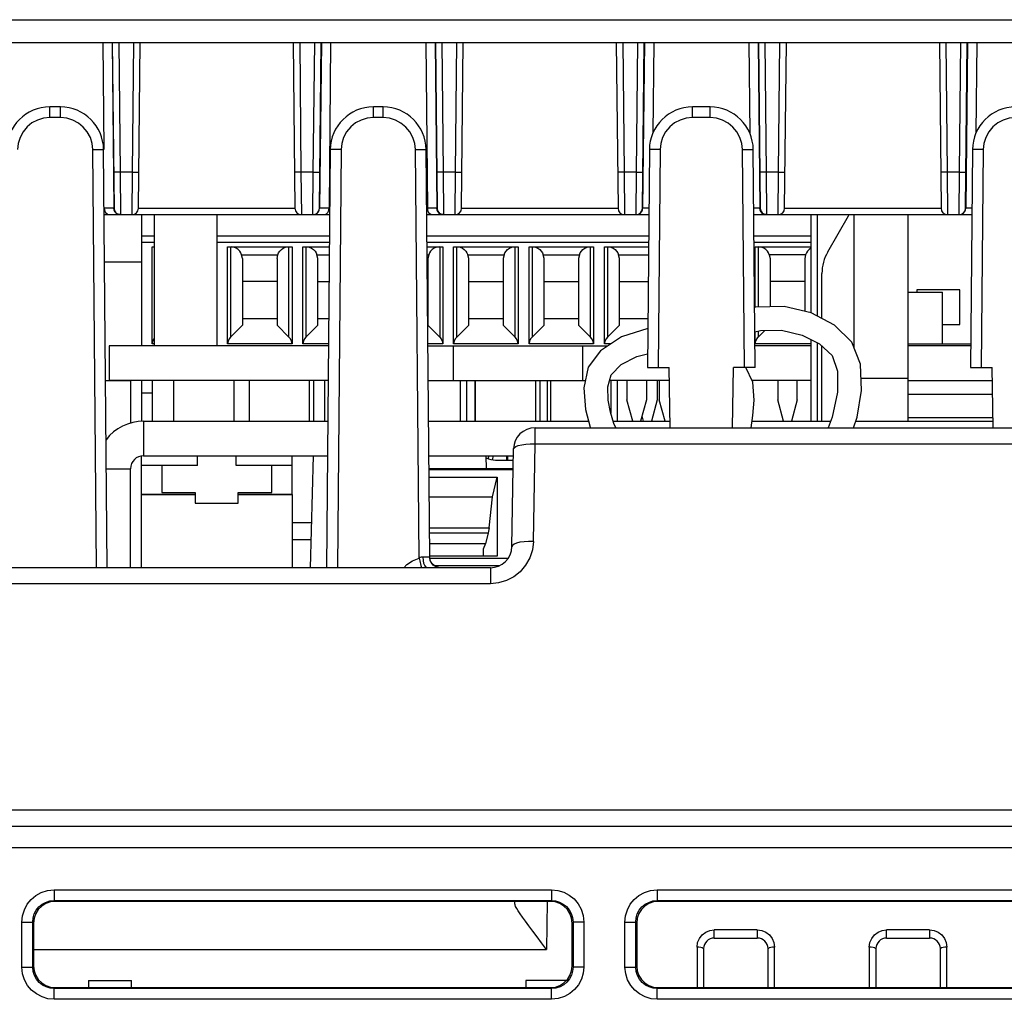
# Model space of a CAD drawing. Extents: x 28 to 410, y 32 to 287.
# Tile 8 of 78: x 70 to 82, y 86 to 97. Entities that reach past the tile are written whole.
import ezdxf

# ---------------------------------------------------------------- set-up
doc = ezdxf.new("R2010")
doc.units = 0
doc.header["$LTSCALE"] = 23.1
doc.layers.get('0').update_dxf_attribs({"linetype": 'CONTINUOUS'})
for name, color, linetype in [('ALL_AXIS', 7, 'CONTINUOUS'), ('ALL_FEATURES', 7, 'CONTINUOUS'), ('LAY0001', 7, 'CONTINUOUS')]:
    doc.layers.add(name, color=color, linetype=linetype)

msp = doc.modelspace()

# ---------------------------------------------------------------- linework, layer by layer
at = {"color": 7, "linetype": 'CONTINUOUS'}
for p, q in [((71.663, 93.104), (71.663, 94.629)), ((80.41, 93.729), (80.81, 93.729)), ((80.81, 93.129), (80.81, 93.729)), ((80.41, 93.129), (81.137, 93.129)), ((71.635, 92.704), (71.635, 92.229)), ((71.885, 92.704), (71.885, 92.229)), ((72.585, 92.704), (72.585, 92.229)), ((72.76, 92.704), (72.76, 92.229)), ((73.46, 92.704), (73.46, 92.229)), ((73.51, 92.704), (73.51, 92.229)), ((73.635, 92.704), (73.635, 92.229)), ((75.21, 92.704), (75.21, 92.229)), ((75.286, 92.704), (75.286, 92.229)), ((75.381, 92.704), (75.381, 92.229)), ((75.385, 92.704), (75.385, 92.229)), ((76.085, 92.704), (76.085, 92.229)), ((76.135, 92.704), (76.135, 92.229)), ((76.222, 92.704), (76.222, 92.229)), ((76.26, 92.704), (76.26, 92.229)), ((76.96, 92.704), (76.96, 92.322))]:
    msp.add_line(p, q, dxfattribs=at)
at = {"layer": 'ALL_AXIS', "color": 7, "linetype": 'CONTINUOUS'}
for p, q in [((71.135, 93.104), (71.135, 92.704)), ((73.683, 93.104), (71.135, 93.104)), ((74.836, 93.104), (76.923, 93.104)), ((75.135, 92.704), (75.135, 93.104)), ((76.635, 92.704), (76.635, 93.104)), ((79.285, 93.104), (78.633, 93.104)), ((81.137, 93.104), (80.41, 93.104)), ((73.68, 92.704), (71.135, 92.704)), ((74.84, 92.704), (76.663, 92.704)), ((77.637, 92.704), (76.945, 92.704)), ((79.285, 92.704), (78.596, 92.704)), ((71.748, 91.717), (71.748, 91.404)), ((73.023, 91.404), (73.023, 91.717)), ((72.135, 91.379), (71.51, 91.379)), ((71.748, 91.404), (72.135, 91.404)), ((72.135, 91.404), (72.135, 91.279)), ((72.635, 91.279), (72.635, 91.404)), ((72.635, 91.404), (73.023, 91.404)), ((73.26, 91.379), (72.635, 91.379)), ((72.135, 91.279), (72.635, 91.279))]:
    msp.add_line(p, q, dxfattribs=at)
at = {"layer": 'ALL_FEATURES', "color": 9, "linetype": 'CONTINUOUS'}
for p, q in [((61.565, 96.892), (113.204, 96.892)), ((71.17, 96.629), (71.19, 94.703)), ((71.248, 96.629), (71.263, 95.12)), ((71.406, 95.12), (71.422, 96.629)), ((73.348, 96.629), (73.363, 95.12)), ((73.506, 95.12), (73.522, 96.629)), ((73.6, 96.629), (73.579, 94.703)), ((74.92, 96.629), (74.94, 94.703)), ((74.998, 96.629), (75.013, 95.12)), ((75.156, 95.12), (75.172, 96.629)), ((77.098, 96.629), (77.113, 95.12)), ((77.256, 95.12), (77.272, 96.629)), ((77.35, 96.629), (77.329, 94.703)), ((78.67, 96.629), (78.69, 94.703)), ((78.748, 96.629), (78.763, 95.12)), ((78.906, 95.12), (78.922, 96.629)), ((80.848, 96.629), (80.863, 95.12)), ((81.006, 95.12), (81.022, 96.629)), ((81.1, 96.629), (81.079, 94.703)), ((70.447, 95.755), (70.447, 95.879)), ((70.572, 95.755), (70.572, 95.879)), ((74.203, 95.755), (74.203, 95.879)), ((74.316, 95.755), (74.316, 95.879)), ((77.907, 95.755), (77.907, 95.879)), ((78.113, 95.755), (78.113, 95.879)), ((70.572, 95.755), (70.447, 95.755)), ((74.316, 95.755), (74.203, 95.755)), ((78.113, 95.755), (77.907, 95.755)), ((70.99, 90.529), (70.947, 95.383)), ((73.828, 95.383), (73.786, 90.529)), ((74.733, 90.64), (74.691, 95.383)), ((77.532, 95.383), (77.51, 92.854)), ((78.51, 92.854), (78.488, 95.383)), ((81.282, 95.383), (81.26, 92.854)), ((71.263, 95.12), (71.268, 94.629)), ((71.406, 95.12), (71.263, 95.12)), ((71.402, 94.629), (71.406, 95.12)), ((73.363, 95.12), (73.368, 94.629)), ((73.506, 95.12), (73.363, 95.12)), ((73.502, 94.629), (73.506, 95.12)), ((75.013, 95.12), (75.018, 94.629)), ((75.156, 95.12), (75.013, 95.12)), ((75.152, 94.629), (75.156, 95.12)), ((77.113, 95.12), (77.118, 94.629)), ((77.256, 95.12), (77.113, 95.12)), ((77.252, 94.629), (77.256, 95.12)), ((78.763, 95.12), (78.768, 94.629)), ((78.906, 95.12), (78.763, 95.12)), ((78.902, 94.629), (78.906, 95.12)), ((80.863, 95.12), (80.868, 94.629)), ((81.006, 95.12), (80.863, 95.12)), ((81.002, 94.629), (81.006, 95.12)), ((71.193, 94.703), (71.08, 94.703)), ((71.221, 94.643), (71.204, 94.66)), ((71.477, 94.703), (73.293, 94.703)), ((73.549, 94.643), (73.565, 94.66)), ((73.69, 94.703), (73.577, 94.703)), ((73.69, 94.703), (73.697, 94.703)), ((74.822, 94.703), (74.83, 94.703)), ((74.943, 94.703), (74.83, 94.703)), ((74.971, 94.643), (74.954, 94.66)), ((75.227, 94.703), (77.043, 94.703)), ((77.299, 94.643), (77.315, 94.66)), ((77.401, 94.703), (77.327, 94.703)), ((78.693, 94.703), (78.619, 94.703)), ((78.721, 94.643), (78.704, 94.66)), ((78.977, 94.703), (80.793, 94.703)), ((81.049, 94.643), (81.065, 94.66)), ((81.151, 94.703), (81.077, 94.703)), ((79.36, 93.45), (79.36, 94.629)), ((71.663, 94.304), (71.51, 94.304)), ((73.694, 94.304), (72.385, 94.304)), ((77.397, 94.304), (74.826, 94.304)), ((79.285, 94.304), (78.622, 94.304)), ((72.546, 94.254), (72.546, 93.207)), ((73.223, 93.207), (73.223, 94.254)), ((73.421, 94.254), (73.421, 93.207)), ((74.973, 94.254), (74.973, 93.207)), ((75.171, 93.207), (75.171, 94.254)), ((75.848, 93.207), (75.848, 94.254)), ((76.046, 94.254), (76.046, 93.207)), ((76.723, 93.207), (76.723, 94.254)), ((76.921, 94.254), (76.921, 93.207)), ((78.671, 94.254), (78.671, 93.557)), ((71.084, 94.081), (71.51, 94.081)), ((72.674, 94.161), (73.096, 94.161)), ((73.549, 94.161), (73.693, 94.161)), ((74.827, 94.161), (74.846, 94.161)), ((75.299, 94.161), (75.721, 94.161)), ((76.174, 94.161), (76.596, 94.161)), ((77.049, 94.161), (77.396, 94.161)), ((79.221, 94.161), (78.799, 94.161)), ((78.671, 93.278), (78.671, 93.207)), ((79.36, 92.229), (79.36, 93.141)), ((80.41, 92.543), (81.39, 92.543)), ((80.41, 92.273), (81.395, 92.273)), ((71.535, 92.229), (71.535, 91.829)), ((76.08, 91.969), (76.08, 92.154)), ((76.061, 90.835), (76.08, 91.969)), ((76.08, 91.969), (89.089, 91.969)), ((75.591, 91.782), (75.592, 91.829)), ((75.749, 91.829), (75.747, 91.779)), ((71.105, 91.679), (71.385, 91.679)), ((75.826, 91.664), (74.849, 91.664)), ((74.855, 90.993), (75.548, 90.993)), ((75.536, 90.931), (74.855, 90.931)), ((74.863, 90.615), (74.857, 90.653)), ((74.858, 90.641), (75.767, 90.641)), ((74.756, 90.555), (74.763, 90.529)), ((74.881, 90.58), (74.863, 90.615)), ((75.664, 90.552), (74.91, 90.552)), ((75.561, 90.529), (75.561, 90.344)), ((75.561, 90.344), (60.233, 90.344)), ((114.49, 87.714), (60.279, 87.714)), ((60.287, 87.279), (114.483, 87.279)), ((70.499, 86.79), (70.499, 86.665)), ((70.499, 86.79), (76.271, 86.79)), ((76.271, 86.79), (76.271, 86.665)), ((77.499, 86.79), (77.499, 86.665)), ((77.499, 86.79), (83.271, 86.79)), ((70.499, 86.665), (70.51, 86.654)), ((70.499, 86.665), (76.271, 86.665)), ((76.221, 86.655), (76.211, 86.098)), ((76.271, 86.665), (76.26, 86.654)), ((77.499, 86.665), (77.51, 86.654)), ((77.499, 86.665), (83.271, 86.665)), ((70.124, 85.893), (70.124, 86.415)), ((70.124, 86.415), (70.249, 86.415)), ((70.249, 85.893), (70.249, 86.415)), ((70.249, 86.415), (70.26, 86.404)), ((76.521, 86.415), (76.51, 86.404)), ((76.521, 86.415), (76.521, 85.893)), ((76.646, 86.415), (76.521, 86.415)), ((76.646, 86.415), (76.646, 85.893)), ((77.124, 85.893), (77.124, 86.415)), ((77.124, 86.415), (77.249, 86.415)), ((77.249, 85.893), (77.249, 86.415)), ((77.249, 86.415), (77.26, 86.404)), ((78.16, 86.229), (78.16, 86.323)), ((78.66, 86.323), (78.16, 86.323)), ((78.66, 86.323), (78.66, 86.229)), ((80.16, 86.229), (80.16, 86.323)), ((80.66, 86.323), (80.16, 86.323)), ((80.66, 86.323), (80.66, 86.229)), ((70.26, 86.098), (76.211, 86.098)), ((77.96, 86.124), (77.96, 85.654)), ((78.788, 86.11), (78.785, 86.104)), ((78.86, 85.654), (78.86, 86.124)), ((79.96, 86.124), (79.96, 85.654)), ((80.788, 86.11), (80.785, 86.104)), ((80.86, 85.654), (80.86, 86.124)), ((70.124, 85.893), (70.249, 85.893)), ((70.249, 85.893), (70.26, 85.904)), ((76.521, 85.893), (76.51, 85.904)), ((76.646, 85.893), (76.521, 85.893)), ((77.124, 85.893), (77.249, 85.893)), ((77.249, 85.893), (77.26, 85.904)), ((70.499, 85.643), (70.51, 85.654)), ((70.499, 85.518), (70.499, 85.643)), ((76.271, 85.643), (70.499, 85.643)), ((76.271, 85.643), (76.26, 85.654)), ((76.271, 85.518), (76.271, 85.643)), ((77.499, 85.643), (77.51, 85.654)), ((77.499, 85.518), (77.499, 85.643)), ((83.271, 85.643), (77.499, 85.643)), ((76.271, 85.518), (70.499, 85.518)), ((83.271, 85.518), (77.499, 85.518))]:
    msp.add_line(p, q, dxfattribs=at)
at = {"layer": 'ALL_FEATURES', "color": 7, "linetype": 'CONTINUOUS'}
for p, q in [((61.546, 96.629), (113.224, 96.629)), ((71.063, 96.629), (71.074, 95.383)), ((71.173, 96.629), (71.193, 94.703)), ((71.477, 94.703), (71.497, 96.629)), ((73.273, 96.629), (73.293, 94.703)), ((73.577, 94.703), (73.597, 96.629)), ((73.707, 96.629), (73.69, 94.703)), ((74.813, 96.629), (74.83, 94.703)), ((74.923, 96.629), (74.943, 94.703)), ((75.227, 94.703), (75.247, 96.629)), ((77.023, 96.629), (77.043, 94.703)), ((77.327, 94.703), (77.347, 96.629)), ((77.457, 96.629), (77.447, 95.576)), ((78.563, 96.629), (78.572, 95.575)), ((78.673, 96.629), (78.693, 94.703)), ((78.977, 94.703), (78.997, 96.629)), ((80.773, 96.629), (80.793, 94.703)), ((81.077, 94.703), (81.097, 96.629)), ((81.207, 96.629), (81.197, 95.576)), ((70.572, 95.879), (70.447, 95.879)), ((74.316, 95.879), (74.203, 95.879)), ((78.113, 95.879), (77.907, 95.879)), ((71.115, 90.529), (71.072, 95.383)), ((73.703, 95.383), (73.661, 90.529)), ((74.858, 90.652), (74.816, 95.383)), ((77.407, 95.383), (77.385, 92.854)), ((78.635, 92.854), (78.613, 95.383)), ((81.157, 95.383), (81.135, 92.854)), ((71.079, 94.629), (73.697, 94.629)), ((71.51, 94.629), (71.51, 93.104)), ((72.385, 94.629), (72.385, 93.104)), ((74.823, 94.629), (77.4, 94.629)), ((78.619, 94.629), (81.15, 94.629)), ((79.285, 93.488), (79.285, 94.629)), ((79.477, 94.196), (79.718, 94.613)), ((79.785, 93.077), (79.785, 94.629)), ((80.41, 92.229), (80.41, 94.629)), ((71.663, 94.379), (71.51, 94.379)), ((73.695, 94.379), (72.385, 94.379)), ((77.398, 94.379), (74.825, 94.379)), ((79.285, 94.379), (78.621, 94.379)), ((71.635, 93.129), (71.635, 94.254)), ((71.635, 94.254), (71.663, 94.254)), ((72.51, 93.129), (72.51, 94.254)), ((72.51, 94.254), (73.259, 94.254)), ((73.259, 94.254), (73.259, 93.129)), ((73.385, 93.129), (73.385, 94.254)), ((73.385, 94.254), (73.693, 94.254)), ((74.826, 94.254), (75.009, 94.254)), ((75.009, 94.254), (75.009, 93.129)), ((75.135, 93.129), (75.135, 94.254)), ((75.135, 94.254), (75.884, 94.254)), ((75.884, 94.254), (75.884, 93.129)), ((76.01, 93.129), (76.01, 94.254)), ((76.01, 94.254), (76.759, 94.254)), ((76.759, 94.254), (76.759, 93.129)), ((76.885, 93.129), (76.885, 94.254)), ((76.885, 94.254), (77.397, 94.254)), ((78.635, 93.555), (78.635, 94.254)), ((78.635, 94.254), (79.285, 94.254)), ((72.685, 94.12), (72.674, 94.161)), ((72.685, 94.12), (72.685, 93.345)), ((73.085, 94.12), (73.096, 94.161)), ((73.085, 94.12), (73.085, 93.345)), ((73.56, 94.12), (73.549, 94.161)), ((73.56, 93.345), (73.56, 94.12)), ((74.846, 94.161), (74.835, 94.12)), ((74.835, 94.12), (74.835, 93.345)), ((75.31, 94.12), (75.299, 94.161)), ((75.31, 93.345), (75.31, 94.12)), ((75.721, 94.161), (75.71, 94.12)), ((75.71, 94.12), (75.71, 93.345)), ((76.185, 94.12), (76.174, 94.161)), ((76.185, 93.345), (76.185, 94.12)), ((76.596, 94.161), (76.585, 94.12)), ((76.585, 94.12), (76.585, 93.345)), ((77.06, 94.12), (77.049, 94.161)), ((77.06, 93.345), (77.06, 94.12)), ((78.799, 94.161), (78.81, 94.12)), ((78.81, 94.12), (78.81, 93.56)), ((79.221, 94.161), (79.21, 94.12)), ((79.21, 94.12), (79.21, 93.506)), ((79.41, 93.424), (79.41, 93.946)), ((73.085, 93.854), (72.685, 93.854)), ((73.56, 93.854), (73.69, 93.854)), ((74.83, 93.854), (74.835, 93.854)), ((75.31, 93.854), (75.71, 93.854)), ((76.185, 93.854), (76.585, 93.854)), ((77.06, 93.854), (77.394, 93.854)), ((79.21, 93.854), (78.81, 93.854)), ((80.51, 93.754), (80.51, 93.729)), ((81.01, 93.754), (80.51, 93.754)), ((81.01, 93.354), (81.01, 93.754)), ((73.085, 93.417), (72.685, 93.417)), ((73.686, 93.417), (73.56, 93.417)), ((75.71, 93.417), (75.31, 93.417)), ((76.585, 93.417), (76.185, 93.417)), ((77.39, 93.417), (77.06, 93.417)), ((72.685, 93.345), (72.546, 93.207)), ((73.223, 93.207), (73.085, 93.345)), ((73.56, 93.345), (73.421, 93.207)), ((74.835, 93.345), (74.973, 93.207)), ((75.31, 93.345), (75.171, 93.207)), ((75.71, 93.345), (75.848, 93.207)), ((76.185, 93.345), (76.046, 93.207)), ((76.585, 93.345), (76.723, 93.207)), ((77.06, 93.345), (76.921, 93.207)), ((78.635, 93.129), (78.635, 93.268)), ((78.671, 93.207), (78.749, 93.284)), ((80.81, 93.354), (81.01, 93.354)), ((79.285, 92.229), (79.285, 93.179)), ((71.663, 93.129), (71.635, 93.129)), ((73.259, 93.129), (72.51, 93.129)), ((73.684, 93.129), (73.385, 93.129)), ((75.009, 93.129), (74.836, 93.129)), ((75.884, 93.129), (75.135, 93.129)), ((76.759, 93.129), (76.01, 93.129)), ((76.961, 93.129), (76.885, 93.129)), ((79.285, 93.129), (78.635, 93.129)), ((79.41, 92.229), (79.41, 93.104)), ((77.385, 92.854), (77.635, 92.854)), ((77.647, 92.154), (77.635, 92.854)), ((78.373, 92.154), (78.385, 92.854)), ((78.635, 92.854), (78.385, 92.854)), ((81.135, 92.854), (81.385, 92.854)), ((81.397, 92.154), (81.385, 92.854)), ((71.096, 92.704), (71.385, 92.704)), ((71.385, 92.704), (71.385, 92.205)), ((71.51, 92.704), (71.51, 92.229)), ((77.037, 92.229), (77.037, 92.704)), ((77.147, 92.704), (77.147, 92.479)), ((77.372, 92.704), (77.372, 92.479)), ((77.497, 92.704), (77.497, 92.479)), ((77.522, 92.704), (77.522, 92.479)), ((78.897, 92.704), (78.897, 92.479)), ((79.122, 92.479), (79.122, 92.704)), ((79.865, 92.729), (80.41, 92.729)), ((71.635, 92.554), (71.51, 92.554)), ((77.214, 92.229), (77.147, 92.479)), ((77.372, 92.479), (77.305, 92.229)), ((77.497, 92.479), (77.43, 92.229)), ((77.589, 92.229), (77.522, 92.479)), ((78.964, 92.229), (78.897, 92.479)), ((79.122, 92.479), (79.055, 92.229)), ((77.339, 92.229), (77.322, 92.292)), ((76.08, 92.154), (89.089, 92.154)), ((75.811, 90.775), (75.83, 91.908)), ((71.51, 91.379), (71.51, 91.825)), ((71.535, 91.829), (73.672, 91.829)), ((72.16, 91.717), (72.16, 91.829)), ((72.61, 91.717), (72.61, 91.829)), ((73.26, 91.379), (73.26, 91.829)), ((73.475, 90.529), (73.509, 91.829)), ((74.847, 91.829), (75.829, 91.829)), ((75.515, 91.679), (75.511, 91.829)), ((75.541, 91.794), (75.542, 91.829)), ((75.621, 91.779), (75.828, 91.779)), ((75.76, 91.829), (75.76, 91.779)), ((71.385, 90.529), (71.385, 91.679)), ((72.16, 91.717), (71.51, 91.717)), ((73.26, 91.717), (72.61, 91.717)), ((75.826, 91.679), (74.849, 91.679)), ((74.849, 91.579), (75.641, 91.579)), ((75.585, 91.354), (75.641, 91.579)), ((75.641, 91.579), (75.641, 90.663)), ((71.509, 91.379), (71.509, 90.529)), ((71.509, 91.379), (72.135, 91.379)), ((72.635, 91.379), (73.259, 91.379)), ((73.259, 91.379), (73.259, 90.529)), ((74.851, 91.354), (75.585, 91.354)), ((75.548, 90.993), (75.585, 91.354)), ((73.259, 91.054), (73.488, 91.054)), ((75.536, 90.931), (75.506, 90.81)), ((73.483, 90.854), (73.259, 90.854)), ((74.856, 90.81), (75.506, 90.81)), ((75.506, 90.81), (75.479, 90.744)), ((75.641, 90.663), (74.858, 90.663)), ((75.479, 90.744), (75.479, 90.663)), ((75.561, 90.529), (60.237, 90.529)), ((60.282, 87.529), (114.487, 87.529)), ((76.26, 86.654), (70.51, 86.654)), ((75.847, 86.628), (75.847, 86.654)), ((83.26, 86.654), (77.51, 86.654)), ((70.26, 86.404), (70.26, 85.904)), ((76.51, 85.904), (76.51, 86.404)), ((77.26, 86.404), (77.26, 85.904)), ((78.16, 86.229), (78.66, 86.229)), ((80.16, 86.229), (80.66, 86.229)), ((78.035, 86.107), (78.035, 86.104)), ((78.035, 86.104), (78.035, 85.654)), ((78.785, 86.104), (78.785, 86.107)), ((78.785, 85.654), (78.785, 86.104)), ((80.035, 86.107), (80.035, 86.104)), ((80.035, 86.104), (80.035, 85.654)), ((80.785, 86.104), (80.785, 86.107)), ((80.785, 85.654), (80.785, 86.104)), ((70.897, 85.736), (70.897, 85.654)), ((70.897, 85.736), (71.397, 85.736)), ((71.397, 85.654), (71.397, 85.736)), ((75.972, 85.736), (75.972, 85.654)), ((76.444, 85.736), (75.972, 85.736)), ((70.51, 85.654), (76.26, 85.654)), ((77.51, 85.654), (83.26, 85.654))]:
    msp.add_line(p, q, dxfattribs=at)
at = {"layer": 'ALL_FEATURES', "color": 3, "linetype": 'CONTINUOUS'}
for p, q in [((80.41, 92.704), (81.387, 92.704)), ((71.535, 92.229), (73.676, 92.229)), ((74.844, 92.229), (76.702, 92.229)), ((76.989, 92.229), (77.646, 92.229)), ((78.6, 92.229), (79.512, 92.229)), ((79.802, 92.229), (81.396, 92.229))]:
    msp.add_line(p, q, dxfattribs=at)
at = {"layer": 'ALL_FEATURES', "color": 9, "linetype": 'CONTINUOUS'}
for points in [[(70.447, 95.755), (70.375, 95.748), (70.305, 95.727), (70.24, 95.693), (70.183, 95.647), (70.137, 95.59), (70.102, 95.526), (70.08, 95.456), (70.072, 95.383)], [(70.947, 95.383), (70.94, 95.456), (70.918, 95.526), (70.883, 95.59), (70.836, 95.646), (70.78, 95.692), (70.715, 95.727), (70.645, 95.748), (70.572, 95.755)], [(74.203, 95.755), (74.131, 95.748), (74.061, 95.727), (73.996, 95.693), (73.94, 95.647), (73.893, 95.59), (73.858, 95.526), (73.836, 95.456), (73.828, 95.383)], [(74.691, 95.383), (74.683, 95.456), (74.662, 95.526), (74.627, 95.59), (74.58, 95.646), (74.524, 95.692), (74.459, 95.727), (74.389, 95.748), (74.316, 95.755)], [(77.907, 95.755), (77.834, 95.748), (77.764, 95.727), (77.7, 95.693), (77.643, 95.647), (77.596, 95.59), (77.561, 95.526), (77.54, 95.456), (77.532, 95.383)], [(78.488, 95.383), (78.48, 95.456), (78.458, 95.526), (78.423, 95.59), (78.377, 95.646), (78.32, 95.692), (78.256, 95.727), (78.186, 95.748), (78.113, 95.755)], [(81.657, 95.755), (81.584, 95.748), (81.514, 95.727), (81.45, 95.693), (81.393, 95.647), (81.346, 95.59), (81.311, 95.526), (81.29, 95.456), (81.282, 95.383)], [(70.947, 95.383), (70.986, 95.384), (71.021, 95.384), (71.048, 95.384), (71.066, 95.384), (71.072, 95.383)], [(73.828, 95.383), (73.79, 95.384), (73.755, 95.384), (73.727, 95.384), (73.709, 95.384), (73.703, 95.383)], [(74.691, 95.383), (74.73, 95.384), (74.765, 95.384), (74.792, 95.384), (74.81, 95.384), (74.816, 95.383)], [(77.532, 95.383), (77.493, 95.384), (77.458, 95.384), (77.431, 95.384), (77.413, 95.384), (77.407, 95.383)], [(78.488, 95.383), (78.526, 95.384), (78.561, 95.384), (78.589, 95.384), (78.607, 95.384), (78.613, 95.383)], [(81.282, 95.383), (81.243, 95.384), (81.208, 95.384), (81.181, 95.384), (81.163, 95.384), (81.157, 95.383)], [(71.263, 95.12), (71.24, 95.12), (71.219, 95.12), (71.203, 95.12), (71.192, 95.12), (71.188, 95.121)], [(71.406, 95.12), (71.429, 95.12), (71.45, 95.12), (71.467, 95.12), (71.477, 95.12), (71.481, 95.121)], [(73.363, 95.12), (73.34, 95.12), (73.319, 95.12), (73.303, 95.12), (73.292, 95.12), (73.288, 95.121)], [(73.506, 95.12), (73.529, 95.12), (73.55, 95.12), (73.567, 95.12), (73.577, 95.12), (73.581, 95.121)], [(75.013, 95.12), (74.99, 95.12), (74.969, 95.12), (74.953, 95.12), (74.942, 95.12), (74.938, 95.121)], [(75.156, 95.12), (75.179, 95.12), (75.2, 95.12), (75.217, 95.12), (75.227, 95.12), (75.231, 95.121)], [(77.113, 95.12), (77.09, 95.12), (77.069, 95.12), (77.053, 95.12), (77.042, 95.12), (77.038, 95.121)], [(77.256, 95.12), (77.279, 95.12), (77.3, 95.12), (77.317, 95.12), (77.327, 95.12), (77.331, 95.121)], [(78.763, 95.12), (78.74, 95.12), (78.719, 95.12), (78.703, 95.12), (78.692, 95.12), (78.688, 95.121)], [(78.906, 95.12), (78.929, 95.12), (78.95, 95.12), (78.967, 95.12), (78.977, 95.12), (78.981, 95.121)], [(80.863, 95.12), (80.84, 95.12), (80.819, 95.12), (80.803, 95.12), (80.792, 95.12), (80.788, 95.121)], [(81.006, 95.12), (81.029, 95.12), (81.05, 95.12), (81.067, 95.12), (81.077, 95.12), (81.081, 95.121)], [(71.204, 94.66), (71.194, 94.68), (71.19, 94.703)], [(71.263, 94.629), (71.241, 94.633), (71.221, 94.643)], [(73.506, 94.629), (73.529, 94.633), (73.549, 94.643)], [(73.565, 94.66), (73.576, 94.68), (73.579, 94.703)], [(74.954, 94.66), (74.944, 94.68), (74.94, 94.703)], [(75.013, 94.629), (74.991, 94.633), (74.971, 94.643)], [(77.256, 94.629), (77.279, 94.633), (77.299, 94.643)], [(77.315, 94.66), (77.326, 94.68), (77.329, 94.703)], [(78.704, 94.66), (78.694, 94.68), (78.69, 94.703)], [(78.763, 94.629), (78.741, 94.633), (78.721, 94.643)], [(81.006, 94.629), (81.029, 94.633), (81.049, 94.643)], [(81.065, 94.66), (81.076, 94.68), (81.079, 94.703)], [(75.83, 91.908), (75.837, 91.923), (75.856, 91.936), (75.885, 91.948), (75.925, 91.957), (75.972, 91.964), (76.025, 91.968), (76.08, 91.969)], [(76.061, 90.835), (76.049, 90.736), (76.019, 90.643), (75.97, 90.557), (75.907, 90.483), (75.832, 90.423), (75.747, 90.38), (75.655, 90.353), (75.561, 90.344)], [(76.061, 90.835), (76.005, 90.834), (75.952, 90.83), (75.905, 90.824), (75.866, 90.814), (75.836, 90.802), (75.817, 90.789), (75.811, 90.775)], [(74.555, 90.529), (74.59, 90.566), (74.657, 90.611), (74.733, 90.64)], [(74.781, 90.653), (74.771, 90.652), (74.759, 90.65), (74.746, 90.646), (74.733, 90.64)], [(74.733, 90.64), (74.741, 90.609), (74.756, 90.555)], [(74.83, 90.529), (74.815, 90.535), (74.802, 90.553), (74.791, 90.58), (74.784, 90.614), (74.781, 90.653)], [(74.857, 90.653), (74.851, 90.653), (74.84, 90.653), (74.824, 90.653), (74.804, 90.653), (74.781, 90.653)], [(74.858, 90.652), (74.857, 90.653), (74.857, 90.653)], [(74.981, 90.529), (74.943, 90.535), (74.909, 90.553), (74.881, 90.58)], [(70.124, 86.415), (70.131, 86.488), (70.152, 86.557), (70.185, 86.621), (70.231, 86.677), (70.286, 86.724), (70.349, 86.759), (70.421, 86.782), (70.499, 86.79)], [(76.271, 86.79), (76.343, 86.783), (76.413, 86.762), (76.477, 86.728), (76.533, 86.683), (76.579, 86.628), (76.615, 86.565), (76.638, 86.493), (76.646, 86.415)], [(77.124, 86.415), (77.131, 86.488), (77.152, 86.557), (77.185, 86.621), (77.231, 86.677), (77.286, 86.724), (77.349, 86.759), (77.421, 86.782), (77.499, 86.79)], [(70.249, 86.415), (70.254, 86.463), (70.267, 86.51), (70.29, 86.552), (70.32, 86.59), (70.357, 86.621), (70.399, 86.644), (70.447, 86.66), (70.499, 86.665)], [(76.271, 86.665), (76.319, 86.66), (76.365, 86.646), (76.408, 86.624), (76.446, 86.594), (76.477, 86.557), (76.5, 86.515), (76.515, 86.467), (76.521, 86.415)], [(77.249, 86.415), (77.254, 86.463), (77.267, 86.51), (77.29, 86.552), (77.32, 86.59), (77.357, 86.621), (77.399, 86.644), (77.447, 86.66), (77.499, 86.665)], [(77.96, 86.124), (77.967, 86.176), (77.988, 86.225), (78.02, 86.266), (78.061, 86.297), (78.109, 86.317), (78.16, 86.323)], [(78.66, 86.323), (78.711, 86.317), (78.758, 86.297), (78.8, 86.266), (78.832, 86.225), (78.853, 86.176), (78.86, 86.124)], [(79.96, 86.124), (79.967, 86.176), (79.988, 86.225), (80.02, 86.266), (80.061, 86.297), (80.109, 86.317), (80.16, 86.323)], [(80.66, 86.323), (80.711, 86.317), (80.758, 86.297), (80.8, 86.266), (80.832, 86.225), (80.853, 86.176), (80.86, 86.124)], [(78.02, 86.115), (78.004, 86.12), (77.983, 86.123), (77.96, 86.123)], [(78.035, 86.104), (78.031, 86.11), (78.02, 86.115)], [(78.86, 86.123), (78.837, 86.123), (78.816, 86.12), (78.799, 86.115), (78.788, 86.11)], [(80.02, 86.115), (80.004, 86.12), (79.983, 86.123), (79.96, 86.123)], [(80.035, 86.104), (80.031, 86.11), (80.02, 86.115)], [(80.86, 86.123), (80.837, 86.123), (80.816, 86.12), (80.799, 86.115), (80.788, 86.11)], [(70.499, 85.518), (70.426, 85.525), (70.357, 85.546), (70.293, 85.58), (70.237, 85.625), (70.19, 85.68), (70.155, 85.743), (70.132, 85.815), (70.124, 85.893)], [(70.499, 85.643), (70.45, 85.648), (70.404, 85.662), (70.362, 85.684), (70.324, 85.714), (70.293, 85.751), (70.27, 85.793), (70.254, 85.841), (70.249, 85.893)], [(76.521, 85.893), (76.516, 85.845), (76.502, 85.798), (76.48, 85.756), (76.449, 85.718), (76.413, 85.687), (76.371, 85.664), (76.323, 85.649), (76.271, 85.643)], [(76.646, 85.893), (76.639, 85.82), (76.618, 85.751), (76.584, 85.687), (76.539, 85.631), (76.484, 85.584), (76.42, 85.549), (76.348, 85.526), (76.271, 85.518)], [(77.499, 85.518), (77.426, 85.525), (77.357, 85.546), (77.293, 85.58), (77.237, 85.625), (77.19, 85.68), (77.155, 85.743), (77.132, 85.815), (77.124, 85.893)], [(77.499, 85.643), (77.45, 85.648), (77.404, 85.662), (77.362, 85.684), (77.324, 85.714), (77.293, 85.751), (77.27, 85.793), (77.254, 85.841), (77.249, 85.893)]]:
    msp.add_lwpolyline(points, dxfattribs=at)
at = {"layer": 'ALL_FEATURES', "color": 7, "linetype": 'CONTINUOUS'}
for points in [[(71.08, 94.703), (71.082, 94.686), (71.087, 94.67), (71.095, 94.654), (71.108, 94.641), (71.123, 94.632), (71.141, 94.629)], [(73.629, 94.629), (73.647, 94.632), (73.662, 94.641), (73.674, 94.654), (73.683, 94.67), (73.688, 94.686), (73.69, 94.703)], [(74.83, 94.703), (74.832, 94.686), (74.837, 94.67), (74.845, 94.654), (74.858, 94.641), (74.873, 94.632), (74.891, 94.629)], [(77.379, 94.629), (77.397, 94.632), (77.4, 94.635)], [(78.619, 94.635), (78.623, 94.632), (78.641, 94.629)], [(81.129, 94.629), (81.147, 94.632), (81.15, 94.635)], [(72.674, 94.161), (72.665, 94.184), (72.652, 94.205), (72.634, 94.224), (72.611, 94.24), (72.584, 94.25), (72.553, 94.254)], [(73.096, 94.161), (73.104, 94.184), (73.118, 94.205), (73.136, 94.224), (73.158, 94.24), (73.185, 94.25), (73.217, 94.254)], [(73.428, 94.254), (73.459, 94.25), (73.486, 94.24), (73.509, 94.224), (73.527, 94.205), (73.54, 94.184), (73.549, 94.161)], [(74.967, 94.254), (74.935, 94.25), (74.908, 94.24), (74.886, 94.224), (74.868, 94.205), (74.854, 94.184), (74.846, 94.161)], [(75.178, 94.254), (75.209, 94.25), (75.236, 94.24), (75.259, 94.224), (75.277, 94.205), (75.29, 94.184), (75.299, 94.161)], [(75.721, 94.161), (75.729, 94.184), (75.743, 94.205), (75.761, 94.224), (75.783, 94.24), (75.81, 94.25), (75.842, 94.254)], [(76.053, 94.254), (76.084, 94.25), (76.111, 94.24), (76.134, 94.224), (76.152, 94.205), (76.165, 94.184), (76.174, 94.161)], [(76.596, 94.161), (76.604, 94.184), (76.618, 94.205), (76.636, 94.224), (76.658, 94.24), (76.685, 94.25), (76.717, 94.254)], [(76.928, 94.254), (76.959, 94.25), (76.986, 94.24), (77.009, 94.224), (77.027, 94.205), (77.04, 94.184), (77.049, 94.161)], [(78.799, 94.161), (78.79, 94.184), (78.777, 94.205), (78.759, 94.224), (78.736, 94.24), (78.709, 94.25), (78.678, 94.254)], [(79.285, 94.24), (79.283, 94.24), (79.261, 94.224), (79.243, 94.205), (79.229, 94.184), (79.221, 94.161)], [(71.663, 93.196), (71.654, 93.185), (71.641, 93.158), (71.635, 93.129)], [(72.546, 93.207), (72.529, 93.185), (72.516, 93.158), (72.51, 93.129)], [(73.259, 93.129), (73.253, 93.158), (73.241, 93.185), (73.223, 93.207)], [(73.421, 93.207), (73.404, 93.185), (73.391, 93.158), (73.385, 93.129)], [(74.973, 93.207), (74.991, 93.185), (75.003, 93.158), (75.009, 93.129)], [(75.171, 93.207), (75.154, 93.185), (75.141, 93.158), (75.135, 93.129)], [(75.884, 93.129), (75.878, 93.158), (75.866, 93.185), (75.848, 93.207)], [(76.046, 93.207), (76.029, 93.185), (76.016, 93.158), (76.01, 93.129)], [(76.759, 93.129), (76.753, 93.158), (76.741, 93.185), (76.723, 93.207)], [(76.921, 93.207), (76.904, 93.185), (76.891, 93.158), (76.885, 93.129)], [(78.635, 93.129), (78.641, 93.158), (78.654, 93.185), (78.671, 93.207)], [(75.548, 90.993), (75.545, 90.974), (75.541, 90.953), (75.536, 90.931)], [(74.873, 90.594), (74.864, 90.614), (74.859, 90.638), (74.858, 90.652)], [(74.981, 90.529), (74.965, 90.53), (74.949, 90.534), (74.932, 90.54), (74.915, 90.548), (74.899, 90.56), (74.885, 90.575), (74.873, 90.594)], [(70.51, 86.654), (70.454, 86.648), (70.401, 86.629), (70.354, 86.6), (70.314, 86.56), (70.284, 86.513), (70.266, 86.46), (70.26, 86.404)], [(76.51, 86.404), (76.504, 86.46), (76.485, 86.513), (76.455, 86.56), (76.416, 86.6), (76.368, 86.629), (76.315, 86.648), (76.26, 86.654)], [(77.51, 86.654), (77.454, 86.648), (77.401, 86.629), (77.354, 86.6), (77.314, 86.56), (77.284, 86.513), (77.266, 86.46), (77.26, 86.404)], [(76.211, 86.098), (76.156, 86.173), (76.104, 86.245), (76.054, 86.311), (76.009, 86.371), (75.969, 86.425), (75.934, 86.472), (75.906, 86.512), (75.884, 86.545), (75.867, 86.573), (75.855, 86.596), (75.849, 86.614), (75.847, 86.628)], [(70.26, 85.904), (70.266, 85.848), (70.284, 85.795), (70.314, 85.748), (70.354, 85.708), (70.401, 85.679), (70.454, 85.66), (70.51, 85.654)], [(76.26, 85.654), (76.316, 85.66), (76.368, 85.679), (76.416, 85.708), (76.455, 85.748), (76.485, 85.795), (76.504, 85.848), (76.51, 85.904)], [(77.26, 85.904), (77.266, 85.848), (77.284, 85.795), (77.314, 85.748), (77.354, 85.708), (77.401, 85.679), (77.454, 85.66), (77.51, 85.654)]]:
    msp.add_lwpolyline(points, dxfattribs=at)
for centre, radius, start, end in [((70.447, 95.379), 0.5, 90, 179.5), ((70.572, 95.379), 0.5, 0.5, 90), ((74.203, 95.379), 0.5, 90, 179.5), ((74.316, 95.379), 0.5, 0.5, 90), ((77.907, 95.379), 0.5, 90, 179.5), ((78.113, 95.379), 0.5, 0.5, 90), ((81.657, 95.379), 0.5, 90, 179.5), ((71.268, 94.704), 0.075, 180.6, 270), ((71.402, 94.704), 0.075, 270, 359.4), ((73.368, 94.704), 0.075, 180.6, 270), ((73.502, 94.704), 0.075, 270, 359.4), ((75.018, 94.704), 0.075, 180.6, 270), ((75.152, 94.704), 0.075, 270, 359.4), ((77.118, 94.704), 0.075, 180.6, 270), ((77.252, 94.704), 0.075, 270, 359.4), ((78.768, 94.704), 0.075, 180.6, 270), ((78.902, 94.704), 0.075, 270, 359.4), ((80.868, 94.704), 0.075, 180.6, 270), ((81.002, 94.704), 0.075, 270, 359.4), ((79.285, 94.863), 0.5, 330, 332.0606), ((79.91, 93.946), 0.5, 150, 180), ((76.08, 91.904), 0.25, 90, 179), ((71.535, 91.679), 0.15, 90, 180), ((75.621, 92.029), 0.25, 244.0757, 270), ((75.561, 90.779), 0.25, 270, 359.001), ((78.16, 86.104), 0.125, 90, 178.7998), ((78.66, 86.104), 0.125, 1.3033, 90), ((80.16, 86.104), 0.125, 90, 178.7998), ((80.66, 86.104), 0.125, 1.3033, 90)]:
    msp.add_arc(centre, radius, start, end, dxfattribs=at)
at = {"layer": 'ALL_FEATURES', "color": 3, "linetype": 'CONTINUOUS'}
msp.add_arc((71.535, 91.679), 0.55, 90, 142.2568, dxfattribs=at)
at = {"layer": 'LAY0001', "color": 7, "linetype": 'CONTINUOUS'}
msp.add_line((79.53, 92.277), (79.484, 92.154), dxfattribs=at)
for points in [[(79.777, 92.154), (79.819, 92.278), (79.87, 92.586), (79.859, 92.891), (79.757, 93.147), (79.556, 93.347), (79.286, 93.488), (78.97, 93.562), (78.642, 93.556), (78.629, 93.553)], [(77.389, 93.305), (77.085, 93.21), (76.84, 93.049), (76.696, 92.856)], [(78.631, 93.267), (78.695, 93.284), (78.941, 93.287), (79.18, 93.231), (79.382, 93.13), (79.527, 92.992), (79.591, 92.813)], [(77.018, 92.154), (76.996, 92.204), (76.956, 92.335), (76.93, 92.474), (76.923, 92.629), (76.962, 92.768), (77.081, 92.888), (77.26, 92.983), (77.386, 93.014)], [(76.696, 92.856), (76.645, 92.618), (76.666, 92.365), (76.72, 92.16)], [(78.59, 92.154), (78.609, 92.295), (78.624, 92.475), (78.607, 92.682), (78.528, 92.854)], [(79.591, 92.813), (79.59, 92.569), (79.53, 92.277)]]:
    msp.add_lwpolyline(points, dxfattribs=at)

doc.saveas('drawing.dxf')
